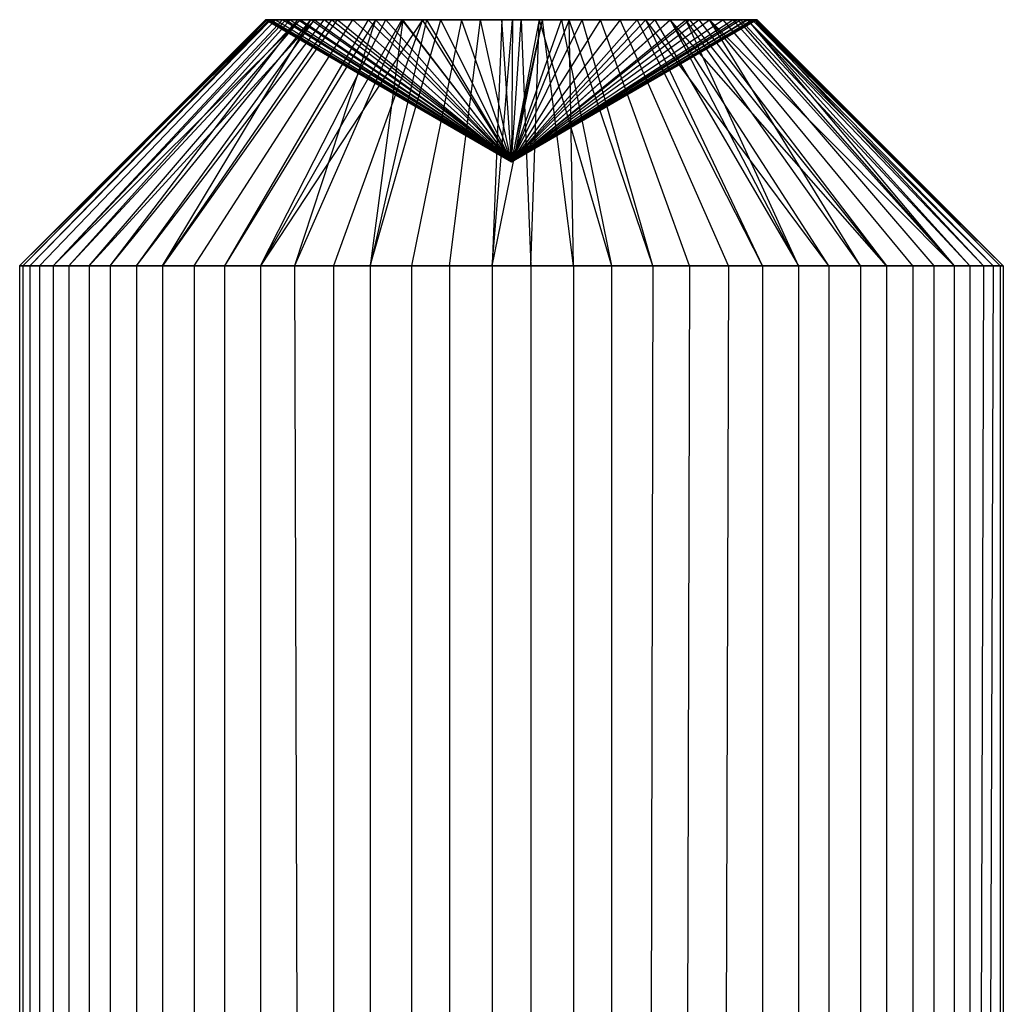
# Model space of a CAD drawing. Extents: x -23.4 to 23.6, y 0.3 to 4.
# Tile 123 of 189: x 17.115 to 17.273, y 2.679 to 2.836. Entities that reach past the tile are written whole.
import ezdxf

# ---------------------------------------------------------------- set-up
doc = ezdxf.new("R2010")
doc.units = 0
doc.header["$MEASUREMENT"] = 0
doc.layers.get('0').update_dxf_attribs({"color": 13, "linetype": 'CONTINUOUS'})

# ---------------------------------------------------------------- blocks, each defined once
blk = doc.blocks.new('FOURTY_V_PM_STL')
at = {"color": 0}
for p, q in [((17.1553, 2.83608, -0.1505), (17.11538, 2.79671, -0.15406)), ((17.1553, 2.83608, -0.1505), (17.11538, 2.79671, -0.15406)), ((17.15472, 2.83608, -0.15577), (17.11538, 2.79671, -0.15406)), ((17.15472, 2.83608, -0.15577), (17.11538, 2.79671, -0.15406)), ((17.1159, 2.79671, -0.16705), (17.15497, 2.83608, -0.16227)), ((17.15472, 2.83608, -0.15577), (17.1159, 2.79671, -0.16705)), ((17.15472, 2.83608, -0.15577), (17.1159, 2.79671, -0.16705)), ((17.15474, 2.83608, -0.15963), (17.1159, 2.79671, -0.16705)), ((17.15474, 2.83608, -0.15963), (17.1159, 2.79671, -0.16705)), ((17.1159, 2.79671, -0.16705), (17.15497, 2.83608, -0.16227)), ((17.15554, 2.83608, -0.14932), (17.11702, 2.79671, -0.14116)), ((17.15554, 2.83608, -0.14932), (17.11702, 2.79671, -0.14116)), ((17.1553, 2.83608, -0.1505), (17.11702, 2.79671, -0.14116)), ((17.1553, 2.83608, -0.1505), (17.11702, 2.79671, -0.14116)), ((17.11854, 2.79671, -0.17979), (17.15629, 2.83608, -0.16863)), ((17.11854, 2.79671, -0.17979), (17.15629, 2.83608, -0.16863)), ((17.15741, 2.83608, -0.14309), (17.12076, 2.79671, -0.1287)), ((17.12076, 2.79671, -0.1287), (17.15796, 2.83608, -0.14175)), ((17.15741, 2.83608, -0.14309), (17.12076, 2.79671, -0.1287)), ((17.12076, 2.79671, -0.1287), (17.15796, 2.83608, -0.14175)), ((17.12076, 2.79671, -0.1287), (17.16027, 2.83608, -0.13726)), ((17.12076, 2.79671, -0.1287), (17.16027, 2.83608, -0.13726)), ((17.12324, 2.79671, -0.19191), (17.15988, 2.83608, -0.17704)), ((17.12324, 2.79671, -0.19191), (17.15988, 2.83608, -0.17704)), ((17.12324, 2.79671, -0.19191), (17.15864, 2.83608, -0.1747)), ((17.12324, 2.79671, -0.19191), (17.15864, 2.83608, -0.1747)), ((17.12649, 2.79671, -0.11703), (17.16027, 2.83608, -0.13726)), ((17.12649, 2.79671, -0.11703), (17.16027, 2.83608, -0.13726)), ((17.12649, 2.79671, -0.11703), (17.16256, 2.83608, -0.13385)), ((17.12649, 2.79671, -0.11703), (17.16256, 2.83608, -0.13385)), ((17.12987, 2.79671, -0.2031), (17.16196, 2.83608, -0.18029)), ((17.12987, 2.79671, -0.2031), (17.16196, 2.83608, -0.18029)), ((17.12987, 2.79671, -0.2031), (17.15988, 2.83608, -0.17704)), ((17.12987, 2.79671, -0.2031), (17.15988, 2.83608, -0.17704)), ((17.13408, 2.79671, -0.10646), (17.16256, 2.83608, -0.13385)), ((17.13408, 2.79671, -0.10646), (17.16256, 2.83608, -0.13385)), ((17.13408, 2.79671, -0.10646), (17.16406, 2.83608, -0.13197)), ((17.13408, 2.79671, -0.10646), (17.16406, 2.83608, -0.13197)), ((17.16615, 2.83608, -0.18526), (17.13825, 2.79671, -0.21304)), ((17.13825, 2.79671, -0.21304), (17.16532, 2.83608, -0.18439)), ((17.16615, 2.83608, -0.18526), (17.13825, 2.79671, -0.21304)), ((17.13825, 2.79671, -0.21304), (17.16532, 2.83608, -0.18439)), ((17.13825, 2.79671, -0.21304), (17.16196, 2.83608, -0.18029)), ((17.13825, 2.79671, -0.21304), (17.16196, 2.83608, -0.18029)), ((17.14329, 2.79671, -0.09729), (17.16867, 2.83608, -0.12738)), ((17.14329, 2.79671, -0.09729), (17.16867, 2.83608, -0.12738)), ((17.17111, 2.83608, -0.18947), (17.14816, 2.79671, -0.22147)), ((17.17111, 2.83608, -0.18947), (17.14816, 2.79671, -0.22147)), ((17.1723, 2.83608, -0.19029), (17.14816, 2.79671, -0.22147)), ((17.1723, 2.83608, -0.19029), (17.14816, 2.79671, -0.22147)), ((17.15389, 2.79671, -0.08975), (17.17397, 2.83608, -0.12362)), ((17.17982, 2.83608, -0.12077), (17.15389, 2.79671, -0.08975)), ((17.17982, 2.83608, -0.12077), (17.15389, 2.79671, -0.08975)), ((17.17651, 2.83608, -0.12223), (17.15389, 2.79671, -0.08975)), ((17.17651, 2.83608, -0.12223), (17.15389, 2.79671, -0.08975)), ((17.15389, 2.79671, -0.08975), (17.17397, 2.83608, -0.12362)), ((17.1553, 2.83608, -0.1505), (17.15472, 2.83608, -0.15577)), ((17.15472, 2.83608, -0.15577), (17.15474, 2.83608, -0.15963)), ((17.1553, 2.83608, -0.1505), (17.15472, 2.83608, -0.15577)), ((17.19405, 2.81335, -0.15748), (17.15472, 2.83608, -0.15577)), ((17.15472, 2.83608, -0.15577), (17.15474, 2.83608, -0.15963)), ((17.19405, 2.81335, -0.15748), (17.15472, 2.83608, -0.15577)), ((17.15474, 2.83608, -0.15963), (17.15497, 2.83608, -0.16227)), ((17.15474, 2.83608, -0.15963), (17.15497, 2.83608, -0.16227)), ((17.15474, 2.83608, -0.15963), (17.19405, 2.81335, -0.15748)), ((17.15474, 2.83608, -0.15963), (17.19405, 2.81335, -0.15748)), ((17.15497, 2.83608, -0.16227), (17.15629, 2.83608, -0.16863)), ((17.19405, 2.81335, -0.15748), (17.15497, 2.83608, -0.16227)), ((17.15497, 2.83608, -0.16227), (17.15629, 2.83608, -0.16863)), ((17.19405, 2.81335, -0.15748), (17.15497, 2.83608, -0.16227)), ((17.15554, 2.83608, -0.14932), (17.1553, 2.83608, -0.1505)), ((17.19405, 2.81335, -0.15748), (17.1553, 2.83608, -0.1505)), ((17.15554, 2.83608, -0.14932), (17.1553, 2.83608, -0.1505)), ((17.19405, 2.81335, -0.15748), (17.1553, 2.83608, -0.1505)), ((17.15741, 2.83608, -0.14309), (17.15554, 2.83608, -0.14932)), ((17.15554, 2.83608, -0.14932), (17.19405, 2.81335, -0.15748)), ((17.15741, 2.83608, -0.14309), (17.15554, 2.83608, -0.14932)), ((17.15554, 2.83608, -0.14932), (17.19405, 2.81335, -0.15748)), ((17.15629, 2.83608, -0.16863), (17.15864, 2.83608, -0.1747)), ((17.15629, 2.83608, -0.16863), (17.19405, 2.81335, -0.15748)), ((17.15629, 2.83608, -0.16863), (17.15864, 2.83608, -0.1747)), ((17.15629, 2.83608, -0.16863), (17.19405, 2.81335, -0.15748)), ((17.15796, 2.83608, -0.14175), (17.15741, 2.83608, -0.14309)), ((17.15796, 2.83608, -0.14175), (17.15741, 2.83608, -0.14309)), ((17.19405, 2.81335, -0.15748), (17.15741, 2.83608, -0.14309)), ((17.19405, 2.81335, -0.15748), (17.15741, 2.83608, -0.14309)), ((17.16027, 2.83608, -0.13726), (17.15796, 2.83608, -0.14175)), ((17.15796, 2.83608, -0.14175), (17.19405, 2.81335, -0.15748)), ((17.16027, 2.83608, -0.13726), (17.15796, 2.83608, -0.14175)), ((17.15796, 2.83608, -0.14175), (17.19405, 2.81335, -0.15748)), ((17.15864, 2.83608, -0.1747), (17.15988, 2.83608, -0.17704)), ((17.15864, 2.83608, -0.1747), (17.15988, 2.83608, -0.17704)), ((17.15864, 2.83608, -0.1747), (17.19405, 2.81335, -0.15748)), ((17.15864, 2.83608, -0.1747), (17.19405, 2.81335, -0.15748)), ((17.1723, 2.83608, -0.19029), (17.15932, 2.79671, -0.22815)), ((17.1723, 2.83608, -0.19029), (17.15932, 2.79671, -0.22815)), ((17.17668, 2.83608, -0.19281), (17.15932, 2.79671, -0.22815)), ((17.17668, 2.83608, -0.19281), (17.15932, 2.79671, -0.22815)), ((17.15988, 2.83608, -0.17704), (17.16196, 2.83608, -0.18029)), ((17.19405, 2.81335, -0.15748), (17.15988, 2.83608, -0.17704)), ((17.15988, 2.83608, -0.17704), (17.16196, 2.83608, -0.18029)), ((17.19405, 2.81335, -0.15748), (17.15988, 2.83608, -0.17704)), ((17.16256, 2.83608, -0.13385), (17.16027, 2.83608, -0.13726)), ((17.16256, 2.83608, -0.13385), (17.16027, 2.83608, -0.13726)), ((17.19405, 2.81335, -0.15748), (17.16027, 2.83608, -0.13726)), ((17.19405, 2.81335, -0.15748), (17.16027, 2.83608, -0.13726)), ((17.16196, 2.83608, -0.18029), (17.16532, 2.83608, -0.18439)), ((17.19405, 2.81335, -0.15748), (17.16196, 2.83608, -0.18029)), ((17.16196, 2.83608, -0.18029), (17.16532, 2.83608, -0.18439)), ((17.19405, 2.81335, -0.15748), (17.16196, 2.83608, -0.18029)), ((17.16406, 2.83608, -0.13197), (17.16256, 2.83608, -0.13385)), ((17.16256, 2.83608, -0.13385), (17.19405, 2.81335, -0.15748)), ((17.16406, 2.83608, -0.13197), (17.16256, 2.83608, -0.13385)), ((17.16256, 2.83608, -0.13385), (17.19405, 2.81335, -0.15748)), ((17.16867, 2.83608, -0.12738), (17.16406, 2.83608, -0.13197)), ((17.16867, 2.83608, -0.12738), (17.16406, 2.83608, -0.13197)), ((17.19405, 2.81335, -0.15748), (17.16406, 2.83608, -0.13197)), ((17.19405, 2.81335, -0.15748), (17.16406, 2.83608, -0.13197)), ((17.16532, 2.83608, -0.18439), (17.16615, 2.83608, -0.18526)), ((17.16532, 2.83608, -0.18439), (17.16615, 2.83608, -0.18526)), ((17.16532, 2.83608, -0.18439), (17.19405, 2.81335, -0.15748)), ((17.16532, 2.83608, -0.18439), (17.19405, 2.81335, -0.15748)), ((17.17982, 2.83608, -0.12077), (17.16559, 2.79671, -0.08407)), ((17.17982, 2.83608, -0.12077), (17.16559, 2.79671, -0.08407)), ((17.16615, 2.83608, -0.18526), (17.17111, 2.83608, -0.18947)), ((17.19405, 2.81335, -0.15748), (17.16615, 2.83608, -0.18526)), ((17.16615, 2.83608, -0.18526), (17.17111, 2.83608, -0.18947)), ((17.19405, 2.81335, -0.15748), (17.16615, 2.83608, -0.18526)), ((17.17397, 2.83608, -0.12362), (17.16867, 2.83608, -0.12738)), ((17.17397, 2.83608, -0.12362), (17.16867, 2.83608, -0.12738)), ((17.16867, 2.83608, -0.12738), (17.19405, 2.81335, -0.15748)), ((17.16867, 2.83608, -0.12738), (17.19405, 2.81335, -0.15748)), ((17.17111, 2.83608, -0.18947), (17.1723, 2.83608, -0.19029)), ((17.19405, 2.81335, -0.15748), (17.17111, 2.83608, -0.18947)), ((17.17111, 2.83608, -0.18947), (17.1723, 2.83608, -0.19029)), ((17.19405, 2.81335, -0.15748), (17.17111, 2.83608, -0.18947)), ((17.17142, 2.79671, -0.2329), (17.18274, 2.83608, -0.19519)), ((17.17668, 2.83608, -0.19281), (17.17142, 2.79671, -0.2329)), ((17.17668, 2.83608, -0.19281), (17.17142, 2.79671, -0.2329)), ((17.18045, 2.83608, -0.19443), (17.17142, 2.79671, -0.2329)), ((17.18045, 2.83608, -0.19443), (17.17142, 2.79671, -0.2329)), ((17.17142, 2.79671, -0.2329), (17.18274, 2.83608, -0.19519)), ((17.1723, 2.83608, -0.19029), (17.17668, 2.83608, -0.19281)), ((17.1723, 2.83608, -0.19029), (17.17668, 2.83608, -0.19281)), ((17.1723, 2.83608, -0.19029), (17.19405, 2.81335, -0.15748)), ((17.1723, 2.83608, -0.19029), (17.19405, 2.81335, -0.15748)), ((17.17651, 2.83608, -0.12223), (17.17397, 2.83608, -0.12362)), ((17.17651, 2.83608, -0.12223), (17.17397, 2.83608, -0.12362)), ((17.19405, 2.81335, -0.15748), (17.17397, 2.83608, -0.12362)), ((17.19405, 2.81335, -0.15748), (17.17397, 2.83608, -0.12362)), ((17.17982, 2.83608, -0.12077), (17.17651, 2.83608, -0.12223)), ((17.17651, 2.83608, -0.12223), (17.19405, 2.81335, -0.15748)), ((17.17982, 2.83608, -0.12077), (17.17651, 2.83608, -0.12223)), ((17.17651, 2.83608, -0.12223), (17.19405, 2.81335, -0.15748)), ((17.17668, 2.83608, -0.19281), (17.18045, 2.83608, -0.19443)), ((17.19405, 2.81335, -0.15748), (17.17668, 2.83608, -0.19281)), ((17.17668, 2.83608, -0.19281), (17.18045, 2.83608, -0.19443)), ((17.19405, 2.81335, -0.15748), (17.17668, 2.83608, -0.19281)), ((17.18605, 2.83608, -0.11893), (17.17806, 2.79671, -0.08038)), ((17.18605, 2.83608, -0.11893), (17.17806, 2.79671, -0.08038)), ((17.18605, 2.83608, -0.11893), (17.17982, 2.83608, -0.12077)), ((17.18605, 2.83608, -0.11893), (17.17982, 2.83608, -0.12077)), ((17.19405, 2.81335, -0.15748), (17.17982, 2.83608, -0.12077)), ((17.19405, 2.81335, -0.15748), (17.17982, 2.83608, -0.12077)), ((17.18045, 2.83608, -0.19443), (17.18274, 2.83608, -0.19519)), ((17.18045, 2.83608, -0.19443), (17.18274, 2.83608, -0.19519)), ((17.18045, 2.83608, -0.19443), (17.19405, 2.81335, -0.15748)), ((17.18045, 2.83608, -0.19443), (17.19405, 2.81335, -0.15748)), ((17.18274, 2.83608, -0.19519), (17.1891, 2.83608, -0.19654)), ((17.19405, 2.81335, -0.15748), (17.18274, 2.83608, -0.19519)), ((17.18274, 2.83608, -0.19519), (17.1891, 2.83608, -0.19654)), ((17.19405, 2.81335, -0.15748), (17.18274, 2.83608, -0.19519)), ((17.18414, 2.79671, -0.23559), (17.1891, 2.83608, -0.19654)), ((17.18414, 2.79671, -0.23559), (17.1891, 2.83608, -0.19654)), ((17.19251, 2.83608, -0.11814), (17.18605, 2.83608, -0.11893)), ((17.19405, 2.81335, -0.15748), (17.18605, 2.83608, -0.11893)), ((17.19251, 2.83608, -0.11814), (17.18605, 2.83608, -0.11893)), ((17.19405, 2.81335, -0.15748), (17.18605, 2.83608, -0.11893)), ((17.1891, 2.83608, -0.19654), (17.19559, 2.83608, -0.19682)), ((17.1891, 2.83608, -0.19654), (17.19559, 2.83608, -0.19682)), ((17.19405, 2.81335, -0.15748), (17.1891, 2.83608, -0.19654)), ((17.19405, 2.81335, -0.15748), (17.1891, 2.83608, -0.19654)), ((17.19251, 2.83608, -0.11814), (17.19097, 2.79671, -0.0788)), ((17.19097, 2.79671, -0.0788), (17.1942, 2.83608, -0.11811)), ((17.19251, 2.83608, -0.11814), (17.19097, 2.79671, -0.0788)), ((17.19097, 2.79671, -0.0788), (17.1942, 2.83608, -0.11811)), ((17.19097, 2.79671, -0.0788), (17.199, 2.83608, -0.11842)), ((17.19097, 2.79671, -0.0788), (17.199, 2.83608, -0.11842)), ((17.1942, 2.83608, -0.11811), (17.19251, 2.83608, -0.11814)), ((17.1942, 2.83608, -0.11811), (17.19251, 2.83608, -0.11814)), ((17.19405, 2.81335, -0.15748), (17.19251, 2.83608, -0.11814)), ((17.19405, 2.81335, -0.15748), (17.19251, 2.83608, -0.11814)), ((17.1942, 2.83608, -0.11811), (17.19405, 2.81335, -0.15748)), ((17.20327, 2.83608, -0.11921), (17.19405, 2.81335, -0.15748)), ((17.19405, 2.81335, -0.15748), (17.199, 2.83608, -0.11842)), ((17.21947, 2.83608, -0.12741), (17.19405, 2.81335, -0.15748)), ((17.19405, 2.81335, -0.15748), (17.217, 2.83608, -0.12549)), ((17.23026, 2.83608, -0.14202), (17.19405, 2.81335, -0.15748)), ((17.19405, 2.81335, -0.15748), (17.22946, 2.83608, -0.14026)), ((17.23285, 2.83608, -0.15079), (17.19405, 2.81335, -0.15748)), ((17.19405, 2.81335, -0.15748), (17.23181, 2.83608, -0.14633)), ((17.23173, 2.83608, -0.16891), (17.19405, 2.81335, -0.15748)), ((17.19405, 2.81335, -0.15748), (17.23257, 2.83608, -0.16564)), ((17.22259, 2.83608, -0.1846), (17.19405, 2.81335, -0.15748)), ((17.19405, 2.81335, -0.15748), (17.22404, 2.83608, -0.18299)), ((17.21556, 2.83608, -0.19045), (17.19405, 2.81335, -0.15748)), ((17.19405, 2.81335, -0.15748), (17.21943, 2.83608, -0.18758)), ((17.19848, 2.83608, -0.1966), (17.19405, 2.81335, -0.15748)), ((17.19405, 2.81335, -0.15748), (17.20205, 2.83608, -0.19603)), ((17.19405, 2.81335, -0.15748), (17.19559, 2.83608, -0.19682)), ((17.19405, 2.81335, -0.15748), (17.19559, 2.83608, -0.19682)), ((17.19848, 2.83608, -0.1966), (17.19405, 2.81335, -0.15748)), ((17.19405, 2.81335, -0.15748), (17.20205, 2.83608, -0.19603)), ((17.20828, 2.83608, -0.19419), (17.19405, 2.81335, -0.15748)), ((17.20828, 2.83608, -0.19419), (17.19405, 2.81335, -0.15748)), ((17.19405, 2.81335, -0.15748), (17.21413, 2.83608, -0.19134)), ((17.19405, 2.81335, -0.15748), (17.21413, 2.83608, -0.19134)), ((17.21556, 2.83608, -0.19045), (17.19405, 2.81335, -0.15748)), ((17.19405, 2.81335, -0.15748), (17.21943, 2.83608, -0.18758)), ((17.22259, 2.83608, -0.1846), (17.19405, 2.81335, -0.15748)), ((17.19405, 2.81335, -0.15748), (17.22783, 2.83608, -0.17771)), ((17.19405, 2.81335, -0.15748), (17.2307, 2.83608, -0.17187)), ((17.19405, 2.81335, -0.15748), (17.22404, 2.83608, -0.18299)), ((17.19405, 2.81335, -0.15748), (17.22783, 2.83608, -0.17771)), ((17.19405, 2.81335, -0.15748), (17.2307, 2.83608, -0.17187)), ((17.23173, 2.83608, -0.16891), (17.19405, 2.81335, -0.15748)), ((17.19405, 2.81335, -0.15748), (17.23257, 2.83608, -0.16564)), ((17.23335, 2.83608, -0.15991), (17.19405, 2.81335, -0.15748)), ((17.23335, 2.83608, -0.15991), (17.19405, 2.81335, -0.15748)), ((17.19405, 2.81335, -0.15748), (17.23313, 2.83608, -0.15269)), ((17.19405, 2.81335, -0.15748), (17.23313, 2.83608, -0.15269)), ((17.23285, 2.83608, -0.15079), (17.19405, 2.81335, -0.15748)), ((17.19405, 2.81335, -0.15748), (17.23181, 2.83608, -0.14633)), ((17.23026, 2.83608, -0.14202), (17.19405, 2.81335, -0.15748)), ((17.19405, 2.81335, -0.15748), (17.22572, 2.83608, -0.13409)), ((17.19405, 2.81335, -0.15748), (17.22195, 2.83608, -0.1297)), ((17.19405, 2.81335, -0.15748), (17.22946, 2.83608, -0.14026)), ((17.19405, 2.81335, -0.15748), (17.22572, 2.83608, -0.13409)), ((17.19405, 2.81335, -0.15748), (17.22195, 2.83608, -0.1297)), ((17.21947, 2.83608, -0.12741), (17.19405, 2.81335, -0.15748)), ((17.19405, 2.81335, -0.15748), (17.217, 2.83608, -0.12549)), ((17.21142, 2.83608, -0.12215), (17.19405, 2.81335, -0.15748)), ((17.21142, 2.83608, -0.12215), (17.19405, 2.81335, -0.15748)), ((17.19405, 2.81335, -0.15748), (17.20536, 2.83608, -0.11977)), ((17.19405, 2.81335, -0.15748), (17.20536, 2.83608, -0.11977)), ((17.20327, 2.83608, -0.11921), (17.19405, 2.81335, -0.15748)), ((17.19405, 2.81335, -0.15748), (17.199, 2.83608, -0.11842)), ((17.1942, 2.83608, -0.11811), (17.19405, 2.81335, -0.15748)), ((17.199, 2.83608, -0.11842), (17.1942, 2.83608, -0.11811)), ((17.199, 2.83608, -0.11842), (17.1942, 2.83608, -0.11811)), ((17.19559, 2.83608, -0.19682), (17.19714, 2.79671, -0.23616)), ((17.19559, 2.83608, -0.19682), (17.19714, 2.79671, -0.23616)), ((17.19559, 2.83608, -0.19682), (17.19848, 2.83608, -0.1966)), ((17.19559, 2.83608, -0.19682), (17.19848, 2.83608, -0.1966)), ((17.19714, 2.79671, -0.23616), (17.19848, 2.83608, -0.1966)), ((17.19714, 2.79671, -0.23616), (17.19848, 2.83608, -0.1966)), ((17.19848, 2.83608, -0.1966), (17.21004, 2.79671, -0.23458)), ((17.19848, 2.83608, -0.1966), (17.21004, 2.79671, -0.23458)), ((17.19848, 2.83608, -0.1966), (17.20205, 2.83608, -0.19603)), ((17.19848, 2.83608, -0.1966), (17.20205, 2.83608, -0.19603)), ((17.20396, 2.79671, -0.07937), (17.199, 2.83608, -0.11842)), ((17.20396, 2.79671, -0.07937), (17.199, 2.83608, -0.11842)), ((17.20327, 2.83608, -0.11921), (17.199, 2.83608, -0.11842)), ((17.20327, 2.83608, -0.11921), (17.199, 2.83608, -0.11842)), ((17.20205, 2.83608, -0.19603), (17.21004, 2.79671, -0.23458)), ((17.20205, 2.83608, -0.19603), (17.21004, 2.79671, -0.23458)), ((17.20205, 2.83608, -0.19603), (17.20828, 2.83608, -0.19419)), ((17.20205, 2.83608, -0.19603), (17.20828, 2.83608, -0.19419)), ((17.20396, 2.79671, -0.07937), (17.20327, 2.83608, -0.11921)), ((17.20396, 2.79671, -0.07937), (17.20327, 2.83608, -0.11921)), ((17.21668, 2.79671, -0.08206), (17.20327, 2.83608, -0.11921)), ((17.21668, 2.79671, -0.08206), (17.20327, 2.83608, -0.11921)), ((17.20536, 2.83608, -0.11977), (17.20327, 2.83608, -0.11921)), ((17.20536, 2.83608, -0.11977), (17.20327, 2.83608, -0.11921)), ((17.21668, 2.79671, -0.08206), (17.20536, 2.83608, -0.11977)), ((17.21142, 2.83608, -0.12215), (17.20536, 2.83608, -0.11977)), ((17.21668, 2.79671, -0.08206), (17.20536, 2.83608, -0.11977)), ((17.21142, 2.83608, -0.12215), (17.20536, 2.83608, -0.11977)), ((17.22252, 2.79671, -0.23089), (17.20828, 2.83608, -0.19419)), ((17.20828, 2.83608, -0.19419), (17.21413, 2.83608, -0.19134)), ((17.22252, 2.79671, -0.23089), (17.20828, 2.83608, -0.19419)), ((17.20828, 2.83608, -0.19419), (17.21413, 2.83608, -0.19134)), ((17.22878, 2.79671, -0.08681), (17.21142, 2.83608, -0.12215)), ((17.217, 2.83608, -0.12549), (17.21142, 2.83608, -0.12215)), ((17.22878, 2.79671, -0.08681), (17.21142, 2.83608, -0.12215)), ((17.217, 2.83608, -0.12549), (17.21142, 2.83608, -0.12215)), ((17.23421, 2.79671, -0.22521), (17.21413, 2.83608, -0.19134)), ((17.21413, 2.83608, -0.19134), (17.21556, 2.83608, -0.19045)), ((17.23421, 2.79671, -0.22521), (17.21413, 2.83608, -0.19134)), ((17.21413, 2.83608, -0.19134), (17.21556, 2.83608, -0.19045)), ((17.24481, 2.79671, -0.21767), (17.21556, 2.83608, -0.19045)), ((17.21556, 2.83608, -0.19045), (17.21943, 2.83608, -0.18758)), ((17.24481, 2.79671, -0.21767), (17.21556, 2.83608, -0.19045)), ((17.23421, 2.79671, -0.22521), (17.21556, 2.83608, -0.19045)), ((17.23421, 2.79671, -0.22521), (17.21556, 2.83608, -0.19045)), ((17.21556, 2.83608, -0.19045), (17.21943, 2.83608, -0.18758)), ((17.21947, 2.83608, -0.12741), (17.217, 2.83608, -0.12549)), ((17.217, 2.83608, -0.12549), (17.23994, 2.79671, -0.0935)), ((17.217, 2.83608, -0.12549), (17.23994, 2.79671, -0.0935)), ((17.21947, 2.83608, -0.12741), (17.217, 2.83608, -0.12549)), ((17.25403, 2.79671, -0.2085), (17.21943, 2.83608, -0.18758)), ((17.21943, 2.83608, -0.18758), (17.22259, 2.83608, -0.1846)), ((17.25403, 2.79671, -0.2085), (17.21943, 2.83608, -0.18758)), ((17.24481, 2.79671, -0.21767), (17.21943, 2.83608, -0.18758)), ((17.24481, 2.79671, -0.21767), (17.21943, 2.83608, -0.18758)), ((17.21943, 2.83608, -0.18758), (17.22259, 2.83608, -0.1846)), ((17.23994, 2.79671, -0.0935), (17.21947, 2.83608, -0.12741)), ((17.23994, 2.79671, -0.0935), (17.21947, 2.83608, -0.12741)), ((17.22195, 2.83608, -0.1297), (17.21947, 2.83608, -0.12741)), ((17.22195, 2.83608, -0.1297), (17.21947, 2.83608, -0.12741)), ((17.23994, 2.79671, -0.0935), (17.22195, 2.83608, -0.1297)), ((17.23994, 2.79671, -0.0935), (17.22195, 2.83608, -0.1297)), ((17.24985, 2.79671, -0.10192), (17.22195, 2.83608, -0.1297)), ((17.24985, 2.79671, -0.10192), (17.22195, 2.83608, -0.1297)), ((17.22572, 2.83608, -0.13409), (17.22195, 2.83608, -0.1297)), ((17.22572, 2.83608, -0.13409), (17.22195, 2.83608, -0.1297)), ((17.22259, 2.83608, -0.1846), (17.22404, 2.83608, -0.18299)), ((17.25403, 2.79671, -0.2085), (17.22259, 2.83608, -0.1846)), ((17.25403, 2.79671, -0.2085), (17.22259, 2.83608, -0.1846)), ((17.22259, 2.83608, -0.1846), (17.22404, 2.83608, -0.18299)), ((17.22404, 2.83608, -0.18299), (17.25403, 2.79671, -0.2085)), ((17.22404, 2.83608, -0.18299), (17.22783, 2.83608, -0.17771)), ((17.22404, 2.83608, -0.18299), (17.25403, 2.79671, -0.2085)), ((17.22404, 2.83608, -0.18299), (17.22783, 2.83608, -0.17771)), ((17.24985, 2.79671, -0.10192), (17.22572, 2.83608, -0.13409)), ((17.24985, 2.79671, -0.10192), (17.22572, 2.83608, -0.13409)), ((17.25823, 2.79671, -0.11186), (17.22572, 2.83608, -0.13409)), ((17.25823, 2.79671, -0.11186), (17.22572, 2.83608, -0.13409)), ((17.26486, 2.79671, -0.12305), (17.22572, 2.83608, -0.13409)), ((17.26486, 2.79671, -0.12305), (17.22572, 2.83608, -0.13409)), ((17.22946, 2.83608, -0.14026), (17.22572, 2.83608, -0.13409)), ((17.22946, 2.83608, -0.14026), (17.22572, 2.83608, -0.13409)), ((17.22783, 2.83608, -0.17771), (17.26161, 2.79671, -0.19793)), ((17.22783, 2.83608, -0.17771), (17.26161, 2.79671, -0.19793)), ((17.22783, 2.83608, -0.17771), (17.2307, 2.83608, -0.17187)), ((17.22783, 2.83608, -0.17771), (17.2307, 2.83608, -0.17187)), ((17.26486, 2.79671, -0.12305), (17.22946, 2.83608, -0.14026)), ((17.23026, 2.83608, -0.14202), (17.22946, 2.83608, -0.14026)), ((17.26486, 2.79671, -0.12305), (17.22946, 2.83608, -0.14026)), ((17.23026, 2.83608, -0.14202), (17.22946, 2.83608, -0.14026)), ((17.23181, 2.83608, -0.14633), (17.23026, 2.83608, -0.14202)), ((17.23026, 2.83608, -0.14202), (17.26486, 2.79671, -0.12305)), ((17.23026, 2.83608, -0.14202), (17.26486, 2.79671, -0.12305)), ((17.23181, 2.83608, -0.14633), (17.23026, 2.83608, -0.14202)), ((17.2307, 2.83608, -0.17187), (17.26734, 2.79671, -0.18626)), ((17.2307, 2.83608, -0.17187), (17.26734, 2.79671, -0.18626)), ((17.2307, 2.83608, -0.17187), (17.23173, 2.83608, -0.16891)), ((17.2307, 2.83608, -0.17187), (17.23173, 2.83608, -0.16891)), ((17.27108, 2.79671, -0.1738), (17.23173, 2.83608, -0.16891)), ((17.23173, 2.83608, -0.16891), (17.23257, 2.83608, -0.16564)), ((17.27108, 2.79671, -0.1738), (17.23173, 2.83608, -0.16891)), ((17.26734, 2.79671, -0.18626), (17.23173, 2.83608, -0.16891)), ((17.26734, 2.79671, -0.18626), (17.23173, 2.83608, -0.16891)), ((17.23173, 2.83608, -0.16891), (17.23257, 2.83608, -0.16564)), ((17.23285, 2.83608, -0.15079), (17.23181, 2.83608, -0.14633)), ((17.23181, 2.83608, -0.14633), (17.26957, 2.79671, -0.13517)), ((17.23181, 2.83608, -0.14633), (17.26957, 2.79671, -0.13517)), ((17.23181, 2.83608, -0.14633), (17.26486, 2.79671, -0.12305)), ((17.23181, 2.83608, -0.14633), (17.26486, 2.79671, -0.12305)), ((17.23285, 2.83608, -0.15079), (17.23181, 2.83608, -0.14633)), ((17.27272, 2.79671, -0.1609), (17.23257, 2.83608, -0.16564)), ((17.23257, 2.83608, -0.16564), (17.23335, 2.83608, -0.15991)), ((17.27272, 2.79671, -0.1609), (17.23257, 2.83608, -0.16564)), ((17.27108, 2.79671, -0.1738), (17.23257, 2.83608, -0.16564)), ((17.27108, 2.79671, -0.1738), (17.23257, 2.83608, -0.16564)), ((17.23257, 2.83608, -0.16564), (17.23335, 2.83608, -0.15991)), ((17.23313, 2.83608, -0.15269), (17.23285, 2.83608, -0.15079)), ((17.23285, 2.83608, -0.15079), (17.27221, 2.79671, -0.14791)), ((17.23285, 2.83608, -0.15079), (17.27221, 2.79671, -0.14791)), ((17.23285, 2.83608, -0.15079), (17.26957, 2.79671, -0.13517)), ((17.23285, 2.83608, -0.15079), (17.26957, 2.79671, -0.13517)), ((17.23313, 2.83608, -0.15269), (17.23285, 2.83608, -0.15079)), ((17.23335, 2.83608, -0.15991), (17.23313, 2.83608, -0.15269)), ((17.23313, 2.83608, -0.15269), (17.27272, 2.79671, -0.1609)), ((17.23313, 2.83608, -0.15269), (17.27272, 2.79671, -0.1609)), ((17.23313, 2.83608, -0.15269), (17.27221, 2.79671, -0.14791)), ((17.23313, 2.83608, -0.15269), (17.27221, 2.79671, -0.14791)), ((17.23335, 2.83608, -0.15991), (17.23313, 2.83608, -0.15269)), ((17.23335, 2.83608, -0.15991), (17.27272, 2.79671, -0.1609)), ((17.23335, 2.83608, -0.15991), (17.27272, 2.79671, -0.1609)), ((17.11702, 2.79671, -0.14116), (17.11538, 2.79671, -0.15406)), ((17.11538, 2.79671, -0.15406), (17.11538, 2.52998, -0.15406)), ((17.11538, 2.79671, -0.15406), (17.1159, 2.79671, -0.16705)), ((17.11538, 2.79671, -0.15406), (17.11538, 2.52998, -0.15406)), ((17.11702, 2.79671, -0.14116), (17.11538, 2.79671, -0.15406)), ((17.11538, 2.79671, -0.15406), (17.1159, 2.79671, -0.16705)), ((17.1159, 2.79671, -0.16705), (17.1159, 2.52998, -0.16705)), ((17.1159, 2.79671, -0.16705), (17.11854, 2.79671, -0.17979)), ((17.1159, 2.79671, -0.16705), (17.1159, 2.52998, -0.16705)), ((17.1159, 2.79671, -0.16705), (17.11854, 2.79671, -0.17979)), ((17.12076, 2.79671, -0.1287), (17.11702, 2.79671, -0.14116)), ((17.11702, 2.79671, -0.14116), (17.11702, 2.52998, -0.14116)), ((17.11702, 2.79671, -0.14116), (17.11702, 2.52998, -0.14116)), ((17.12076, 2.79671, -0.1287), (17.11702, 2.79671, -0.14116)), ((17.11854, 2.79671, -0.17979), (17.11854, 2.52998, -0.17979)), ((17.11854, 2.79671, -0.17979), (17.12324, 2.79671, -0.19191)), ((17.11854, 2.79671, -0.17979), (17.11854, 2.52998, -0.17979)), ((17.11854, 2.79671, -0.17979), (17.12324, 2.79671, -0.19191)), ((17.12649, 2.79671, -0.11703), (17.12076, 2.79671, -0.1287)), ((17.12076, 2.79671, -0.1287), (17.12076, 2.52998, -0.1287)), ((17.12076, 2.79671, -0.1287), (17.12076, 2.52998, -0.1287)), ((17.12649, 2.79671, -0.11703), (17.12076, 2.79671, -0.1287)), ((17.12324, 2.79671, -0.19191), (17.12324, 2.52998, -0.19191)), ((17.12324, 2.79671, -0.19191), (17.12987, 2.79671, -0.2031)), ((17.12324, 2.79671, -0.19191), (17.12324, 2.52998, -0.19191)), ((17.12324, 2.79671, -0.19191), (17.12987, 2.79671, -0.2031)), ((17.13408, 2.79671, -0.10646), (17.12649, 2.79671, -0.11703)), ((17.12649, 2.79671, -0.11703), (17.12649, 2.52998, -0.11703)), ((17.12649, 2.79671, -0.11703), (17.12649, 2.52998, -0.11703)), ((17.13408, 2.79671, -0.10646), (17.12649, 2.79671, -0.11703)), ((17.12987, 2.79671, -0.2031), (17.12987, 2.52998, -0.2031)), ((17.12987, 2.79671, -0.2031), (17.13825, 2.79671, -0.21304)), ((17.12987, 2.79671, -0.2031), (17.12987, 2.52998, -0.2031)), ((17.12987, 2.79671, -0.2031), (17.13825, 2.79671, -0.21304)), ((17.14329, 2.79671, -0.09729), (17.13408, 2.79671, -0.10646)), ((17.13408, 2.79671, -0.10646), (17.13408, 2.52998, -0.10646)), ((17.13408, 2.79671, -0.10646), (17.13408, 2.52998, -0.10646)), ((17.14329, 2.79671, -0.09729), (17.13408, 2.79671, -0.10646)), ((17.13825, 2.79671, -0.21304), (17.13825, 2.52998, -0.21304)), ((17.13825, 2.79671, -0.21304), (17.14816, 2.79671, -0.22147)), ((17.13825, 2.79671, -0.21304), (17.13825, 2.52998, -0.21304)), ((17.13825, 2.79671, -0.21304), (17.14816, 2.79671, -0.22147)), ((17.15389, 2.79671, -0.08975), (17.14329, 2.79671, -0.09729)), ((17.14329, 2.79671, -0.09729), (17.14329, 2.52998, -0.09729)), ((17.14329, 2.79671, -0.09729), (17.14329, 2.52998, -0.09729)), ((17.15389, 2.79671, -0.08975), (17.14329, 2.79671, -0.09729)), ((17.14816, 2.79671, -0.22147), (17.14816, 2.52998, -0.22147)), ((17.14816, 2.79671, -0.22147), (17.15932, 2.79671, -0.22815)), ((17.14816, 2.79671, -0.22147), (17.14816, 2.52998, -0.22147)), ((17.14816, 2.79671, -0.22147), (17.15932, 2.79671, -0.22815)), ((17.16559, 2.79671, -0.08407), (17.15389, 2.79671, -0.08975)), ((17.15389, 2.79671, -0.08975), (17.15389, 2.52998, -0.08975)), ((17.15389, 2.79671, -0.08975), (17.15389, 2.52998, -0.08975)), ((17.16559, 2.79671, -0.08407), (17.15389, 2.79671, -0.08975)), ((17.15932, 2.79671, -0.22815), (17.15994, 2.60064, -0.22752)), ((17.15932, 2.79671, -0.22815), (17.17142, 2.79671, -0.2329)), ((17.15932, 2.79671, -0.22815), (17.15994, 2.60064, -0.22752)), ((17.15932, 2.79671, -0.22815), (17.17142, 2.79671, -0.2329)), ((17.17806, 2.79671, -0.08038), (17.16559, 2.79671, -0.08407)), ((17.16559, 2.79671, -0.08407), (17.16559, 2.52998, -0.08407)), ((17.16559, 2.79671, -0.08407), (17.16559, 2.52998, -0.08407)), ((17.17806, 2.79671, -0.08038), (17.16559, 2.79671, -0.08407)), ((17.17142, 2.79671, -0.2329), (17.17142, 2.52998, -0.2329)), ((17.17142, 2.79671, -0.2329), (17.18414, 2.79671, -0.23559)), ((17.17142, 2.79671, -0.2329), (17.17142, 2.52998, -0.2329)), ((17.17142, 2.79671, -0.2329), (17.18414, 2.79671, -0.23559)), ((17.19097, 2.79671, -0.0788), (17.17806, 2.79671, -0.08038)), ((17.17806, 2.79671, -0.08038), (17.17806, 2.52998, -0.08038)), ((17.17806, 2.79671, -0.08038), (17.17806, 2.52998, -0.08038)), ((17.19097, 2.79671, -0.0788), (17.17806, 2.79671, -0.08038)), ((17.18414, 2.79671, -0.23559), (17.18414, 2.52998, -0.23559)), ((17.18414, 2.79671, -0.23559), (17.19714, 2.79671, -0.23616)), ((17.18414, 2.79671, -0.23559), (17.18414, 2.52998, -0.23559)), ((17.18414, 2.79671, -0.23559), (17.19714, 2.79671, -0.23616)), ((17.20396, 2.79671, -0.07937), (17.19097, 2.79671, -0.0788)), ((17.19097, 2.79671, -0.0788), (17.19097, 2.52998, -0.0788)), ((17.19097, 2.79671, -0.0788), (17.19097, 2.52998, -0.0788)), ((17.20396, 2.79671, -0.07937), (17.19097, 2.79671, -0.0788)), ((17.19714, 2.79671, -0.23616), (17.19714, 2.52998, -0.23616)), ((17.19714, 2.79671, -0.23616), (17.21004, 2.79671, -0.23458)), ((17.19714, 2.79671, -0.23616), (17.19714, 2.52998, -0.23616)), ((17.19714, 2.79671, -0.23616), (17.21004, 2.79671, -0.23458)), ((17.21668, 2.79671, -0.08206), (17.20396, 2.79671, -0.07937)), ((17.20396, 2.79671, -0.07937), (17.20396, 2.52998, -0.07937)), ((17.20396, 2.79671, -0.07937), (17.20396, 2.52998, -0.07937)), ((17.21668, 2.79671, -0.08206), (17.20396, 2.79671, -0.07937)), ((17.21004, 2.79671, -0.23458), (17.21004, 2.52998, -0.23458)), ((17.21004, 2.79671, -0.23458), (17.22252, 2.79671, -0.23089)), ((17.21004, 2.79671, -0.23458), (17.21004, 2.52998, -0.23458)), ((17.21004, 2.79671, -0.23458), (17.22252, 2.79671, -0.23089)), ((17.21668, 2.79671, -0.08206), (17.21614, 2.55859, -0.08277)), ((17.21668, 2.79671, -0.08206), (17.21614, 2.55859, -0.08277)), ((17.22878, 2.79671, -0.08681), (17.21668, 2.79671, -0.08206)), ((17.22878, 2.79671, -0.08681), (17.21668, 2.79671, -0.08206)), ((17.22252, 2.79671, -0.23089), (17.22189, 2.56943, -0.23024)), ((17.22252, 2.79671, -0.23089), (17.22189, 2.56943, -0.23024)), ((17.22252, 2.79671, -0.23089), (17.23421, 2.79671, -0.22521)), ((17.22252, 2.79671, -0.23089), (17.23421, 2.79671, -0.22521)), ((17.22878, 2.79671, -0.08681), (17.22816, 2.61442, -0.08744)), ((17.22878, 2.79671, -0.08681), (17.22816, 2.61442, -0.08744)), ((17.23994, 2.79671, -0.0935), (17.22878, 2.79671, -0.08681)), ((17.23994, 2.79671, -0.0935), (17.22878, 2.79671, -0.08681)), ((17.23421, 2.79671, -0.22521), (17.23421, 2.52998, -0.22521)), ((17.23421, 2.79671, -0.22521), (17.24481, 2.79671, -0.21767)), ((17.23421, 2.79671, -0.22521), (17.23421, 2.52998, -0.22521)), ((17.23421, 2.79671, -0.22521), (17.24481, 2.79671, -0.21767)), ((17.24985, 2.79671, -0.10192), (17.23994, 2.79671, -0.0935)), ((17.23994, 2.79671, -0.0935), (17.23994, 2.52998, -0.0935)), ((17.23994, 2.79671, -0.0935), (17.23994, 2.52998, -0.0935)), ((17.24985, 2.79671, -0.10192), (17.23994, 2.79671, -0.0935)), ((17.24481, 2.79671, -0.21767), (17.24481, 2.52998, -0.21767)), ((17.24481, 2.79671, -0.21767), (17.25403, 2.79671, -0.2085)), ((17.24481, 2.79671, -0.21767), (17.24481, 2.52998, -0.21767)), ((17.24481, 2.79671, -0.21767), (17.25403, 2.79671, -0.2085)), ((17.25823, 2.79671, -0.11186), (17.24985, 2.79671, -0.10192)), ((17.24985, 2.79671, -0.10192), (17.24985, 2.52998, -0.10192)), ((17.24985, 2.79671, -0.10192), (17.24985, 2.52998, -0.10192)), ((17.25823, 2.79671, -0.11186), (17.24985, 2.79671, -0.10192)), ((17.25403, 2.79671, -0.2085), (17.25403, 2.52998, -0.2085)), ((17.25403, 2.79671, -0.2085), (17.26161, 2.79671, -0.19793)), ((17.25403, 2.79671, -0.2085), (17.25403, 2.52998, -0.2085)), ((17.25403, 2.79671, -0.2085), (17.26161, 2.79671, -0.19793)), ((17.26486, 2.79671, -0.12305), (17.25823, 2.79671, -0.11186)), ((17.25823, 2.79671, -0.11186), (17.25823, 2.52998, -0.11186)), ((17.25823, 2.79671, -0.11186), (17.25823, 2.52998, -0.11186)), ((17.26486, 2.79671, -0.12305), (17.25823, 2.79671, -0.11186)), ((17.26161, 2.79671, -0.19793), (17.26161, 2.52998, -0.19793)), ((17.26161, 2.79671, -0.19793), (17.26734, 2.79671, -0.18626)), ((17.26161, 2.79671, -0.19793), (17.26161, 2.52998, -0.19793)), ((17.26161, 2.79671, -0.19793), (17.26734, 2.79671, -0.18626)), ((17.26957, 2.79671, -0.13517), (17.26486, 2.79671, -0.12305)), ((17.26486, 2.79671, -0.12305), (17.26486, 2.52998, -0.12305)), ((17.26486, 2.79671, -0.12305), (17.26486, 2.52998, -0.12305)), ((17.26957, 2.79671, -0.13517), (17.26486, 2.79671, -0.12305)), ((17.26734, 2.79671, -0.18626), (17.26734, 2.52998, -0.18626)), ((17.26734, 2.79671, -0.18626), (17.27108, 2.79671, -0.1738)), ((17.26734, 2.79671, -0.18626), (17.26734, 2.52998, -0.18626)), ((17.26734, 2.79671, -0.18626), (17.27108, 2.79671, -0.1738)), ((17.26957, 2.79671, -0.13517), (17.26883, 2.56297, -0.13561)), ((17.26957, 2.79671, -0.13517), (17.26883, 2.56297, -0.13561)), ((17.27221, 2.79671, -0.14791), (17.26957, 2.79671, -0.13517)), ((17.27221, 2.79671, -0.14791), (17.26957, 2.79671, -0.13517)), ((17.27108, 2.79671, -0.1738), (17.27031, 2.56504, -0.17342)), ((17.27108, 2.79671, -0.1738), (17.27031, 2.56504, -0.17342)), ((17.27108, 2.79671, -0.1738), (17.27272, 2.79671, -0.1609)), ((17.27108, 2.79671, -0.1738), (17.27272, 2.79671, -0.1609)), ((17.27272, 2.79671, -0.1609), (17.27221, 2.79671, -0.14791)), ((17.27221, 2.79671, -0.14791), (17.27221, 2.52998, -0.14791)), ((17.27221, 2.79671, -0.14791), (17.27221, 2.52998, -0.14791)), ((17.27272, 2.79671, -0.1609), (17.27221, 2.79671, -0.14791)), ((17.27272, 2.79671, -0.1609), (17.27272, 2.52998, -0.1609)), ((17.27272, 2.79671, -0.1609), (17.27272, 2.52998, -0.1609))]:
    blk.add_line(p, q, dxfattribs=at)

msp = doc.modelspace()

# ---------------------------------------------------------------- block references
at = {"color": 0}
msp.add_blockref('FOURTY_V_PM_STL', (0, 0), dxfattribs=at)

doc.saveas('drawing.dxf')
